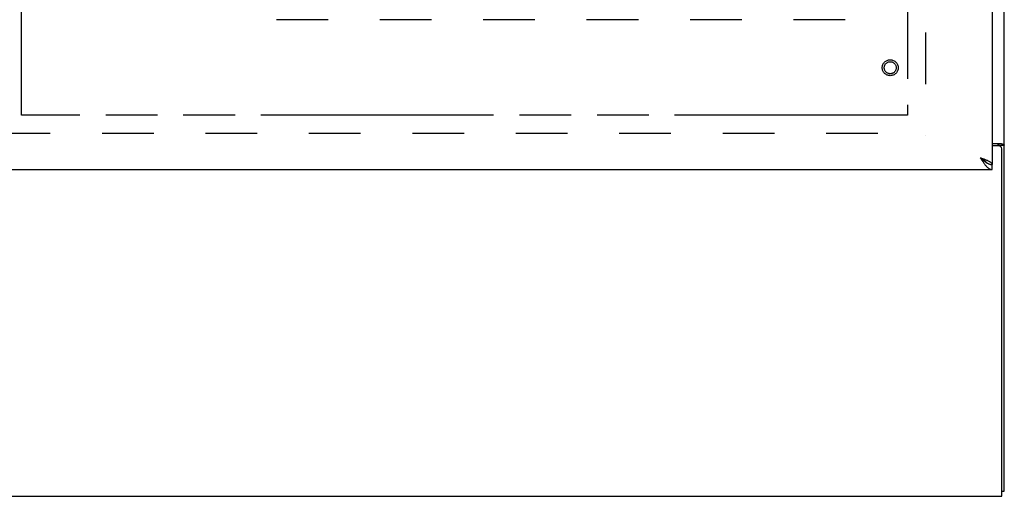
# Model space of a CAD drawing. Header units: inches. Extents: x 0 to 194, y 0 to 126.
# Tile 20 of 48: x 67 to 88, y 32 to 42. Entities that reach past the tile are written whole.
import ezdxf

# ---------------------------------------------------------------- set-up
doc = ezdxf.new("R2010")
doc.units = ezdxf.units.IN
doc.header["$LTSCALE"] = 10.674419
doc.header["$MEASUREMENT"] = 0
doc.linetypes.add('HIDDEN', pattern=[0.2, 0.1, -0.1])
doc.linetypes.add('PHANTOM', pattern=[0.8, 0.45, -0.05, 0.1, -0.05, 0.1, -0.05])
doc.layers.get('0').update_dxf_attribs({"linetype": 'CONTINUOUS'})
for name, color, linetype in [('02___PRT_ALL_AXES', 7, 'CONTINUOUS'), ('AVAILABLE_DOOR_SPACE', 7, 'CONTINUOUS'), ('DEFAULT_2', 8, 'HIDDEN')]:
    doc.layers.add(name, color=color, linetype=linetype)

msp = doc.modelspace()

# ---------------------------------------------------------------- linework, layer by layer
at = {"color": 3, "linetype": 'Continuous'}
for p, q in [((87.761, 32.569), (87.761, 92.361)), ((87.511, 89.611), (87.511, 39.319)), ((87.511, 39.757), (87.691, 39.757)), ((87.649, 39.705), (87.511, 39.705)), ((87.709, 32.465), (87.709, 39.645)), ((63.855, 39.215), (87.511, 39.215)), ((39.813, 32.465), (87.709, 32.465))]:
    msp.add_line(p, q, dxfattribs=at)
at = {"color": 7, "linetype": 'Continuous'}
for p, q in [((87.657, 39.717), (87.761, 39.717)), ((87.657, 39.717), (87.657, 39.705)), ((87.511, 39.215), (87.511, 39.319)), ((87.709, 32.569), (87.761, 32.569))]:
    msp.add_line(p, q, dxfattribs=at)
for points in [[(87.617, 39.757), (87.617, 39.755), (87.617, 39.753), (87.618, 39.752), (87.618, 39.75), (87.619, 39.748), (87.62, 39.747), (87.621, 39.745), (87.622, 39.743), (87.624, 39.742), (87.626, 39.74), (87.628, 39.739), (87.63, 39.738), (87.632, 39.737), (87.634, 39.735), (87.637, 39.734), (87.641, 39.732)], [(87.641, 39.732), (87.644, 39.731), (87.646, 39.729), (87.648, 39.728), (87.651, 39.727), (87.652, 39.725), (87.654, 39.724), (87.655, 39.722), (87.656, 39.721), (87.657, 39.719), (87.657, 39.718), (87.657, 39.717)], [(87.265, 39.461), (87.275, 39.455), (87.285, 39.448), (87.295, 39.442), (87.305, 39.435), (87.315, 39.429), (87.324, 39.422), (87.333, 39.416), (87.342, 39.409), (87.35, 39.403), (87.358, 39.397), (87.366, 39.39), (87.372, 39.384), (87.379, 39.377), (87.385, 39.371), (87.39, 39.364), (87.394, 39.358), (87.395, 39.356)], [(87.265, 39.461), (87.274, 39.453), (87.284, 39.444), (87.293, 39.436), (87.303, 39.427), (87.312, 39.419), (87.322, 39.411), (87.331, 39.403), (87.341, 39.395), (87.35, 39.388), (87.36, 39.38), (87.369, 39.373), (87.378, 39.367), (87.388, 39.361)], [(87.388, 39.361), (87.397, 39.355), (87.407, 39.349)], [(87.407, 39.349), (87.416, 39.344), (87.426, 39.339), (87.435, 39.335), (87.445, 39.331), (87.454, 39.328), (87.464, 39.325), (87.473, 39.323), (87.483, 39.321), (87.492, 39.32), (87.502, 39.319), (87.511, 39.319)]]:
    msp.add_lwpolyline(points, dxfattribs=at)
at = {"color": 3, "linetype": 'Continuous'}
for points in [[(87.691, 39.757), (87.693, 39.756), (87.696, 39.754), (87.698, 39.753), (87.701, 39.752), (87.704, 39.75), (87.708, 39.749), (87.711, 39.747), (87.715, 39.746), (87.719, 39.745), (87.723, 39.744), (87.727, 39.742), (87.73, 39.741), (87.734, 39.74), (87.737, 39.739), (87.74, 39.737), (87.743, 39.736), (87.746, 39.735), (87.749, 39.733), (87.751, 39.732), (87.754, 39.73), (87.755, 39.729), (87.757, 39.727), (87.758, 39.725), (87.759, 39.724), (87.76, 39.722), (87.761, 39.72), (87.761, 39.718), (87.761, 39.717)], [(87.265, 39.461), (87.294, 39.45), (87.309, 39.445), (87.324, 39.439), (87.338, 39.434), (87.352, 39.428), (87.366, 39.423), (87.379, 39.417), (87.392, 39.412), (87.405, 39.406)], [(87.265, 39.461), (87.274, 39.446), (87.284, 39.432), (87.293, 39.417), (87.303, 39.402), (87.312, 39.388), (87.322, 39.374), (87.331, 39.36), (87.341, 39.347), (87.35, 39.334), (87.36, 39.321)], [(87.36, 39.321), (87.369, 39.309), (87.378, 39.298), (87.388, 39.287), (87.397, 39.277), (87.407, 39.267), (87.416, 39.258), (87.426, 39.25), (87.435, 39.243), (87.445, 39.237), (87.454, 39.231), (87.464, 39.226), (87.473, 39.222), (87.483, 39.219), (87.492, 39.217), (87.502, 39.215), (87.511, 39.215)], [(87.405, 39.406), (87.417, 39.401), (87.428, 39.396), (87.439, 39.39), (87.449, 39.385), (87.459, 39.379), (87.468, 39.374), (87.476, 39.368), (87.483, 39.363), (87.49, 39.357), (87.495, 39.352), (87.5, 39.346), (87.504, 39.341), (87.507, 39.335), (87.509, 39.33), (87.511, 39.324), (87.511, 39.319)]]:
    msp.add_lwpolyline(points, dxfattribs=at)
msp.add_arc((87.649, 39.645), 0.06, 0, 90, dxfattribs=at)
at = {"layer": '02___PRT_ALL_AXES', "color": 8, "linetype": 'HIDDEN'}
msp.add_circle((85.407, 41.319), 0.124, dxfattribs=at)
at = {"layer": 'AVAILABLE_DOOR_SPACE', "color": 4, "linetype": 'PHANTOM'}
for p, q in [((85.761, 88.59), (85.761, 40.34)), ((67.48, 40.34), (67.48, 57.802)), ((85.761, 40.34), (67.48, 40.34))]:
    msp.add_line(p, q, dxfattribs=at)
at = {"layer": 'DEFAULT_2', "color": 8, "linetype": 'HIDDEN'}
for p, q in [((86.136, 89.017), (86.136, 39.913)), ((72.737, 42.312), (84.715, 42.312)), ((41.386, 39.965), (86.136, 39.965))]:
    msp.add_line(p, q, dxfattribs=at)
for radius in [0.164, 0.124]:
    msp.add_circle((85.407, 41.319), radius, dxfattribs=at)

doc.saveas('drawing.dxf')
